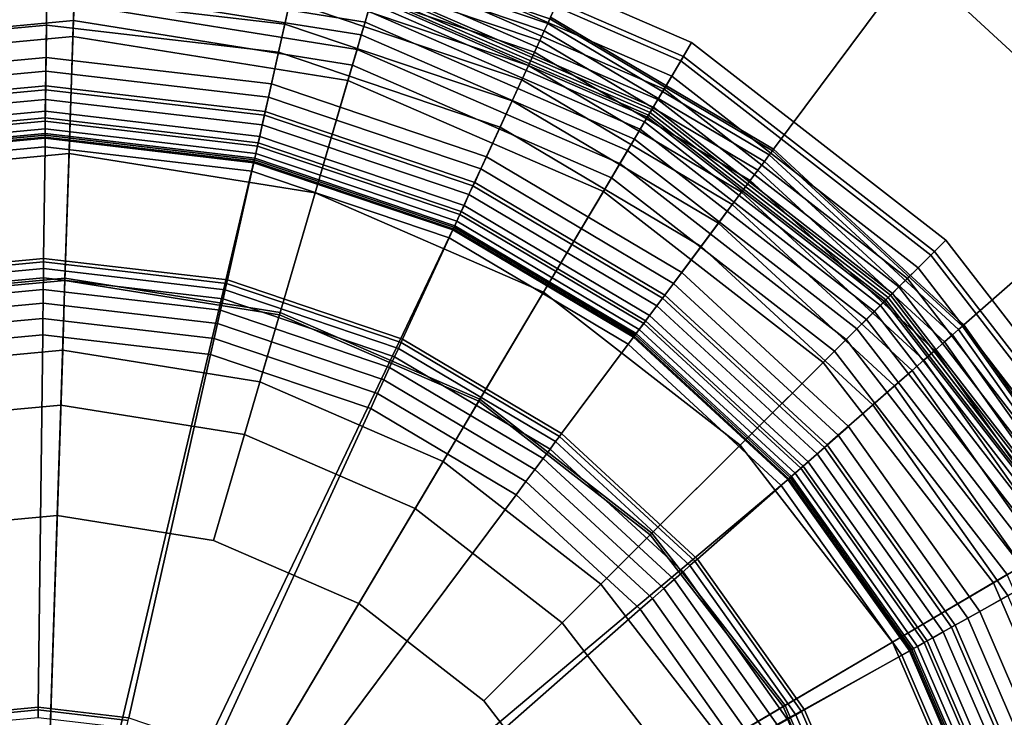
# Model space of a CAD drawing. Extents: x -43.1 to 43.1, y -41.3 to 41.3.
# Tile 217 of 256: x -17.889 to -16.953, y 28.729 to 29.392. Entities that reach past the tile are written whole.
import ezdxf

# ---------------------------------------------------------------- set-up
doc = ezdxf.new("R2010")
doc.units = 0
for name, color, linetype in [('LAMP', 7, 'CONTINUOUS'), ('LAMP_SUPPORT', 18, 'CONTINUOUS'), ('METAL_BASE', 254, 'CONTINUOUS')]:
    doc.layers.add(name, color=color, linetype=linetype)

msp = doc.modelspace()

# ---------------------------------------------------------------- linework, layer by layer
at = {"layer": 'LAMP'}
for points in [[(-17.5362, 29.473, 43.3843), (-17.2603, 29.3531, 43.3843), (-17.2501, 29.3703, 43.6401), (-17.5306, 29.4922, 43.6401)], [(-17.5306, 29.4922, 43.6401), (-17.2501, 29.3703, 43.6401), (-17.2579, 29.3572, 43.7579), (-17.5349, 29.4775, 43.7579)], [(-17.5349, 29.4775, 43.7579), (-17.2579, 29.3572, 43.7579), (-17.2878, 29.3068, 43.8806), (-17.5513, 29.4213, 43.8806)], [(-17.541, 29.4565, 43.0998), (-17.269, 29.3383, 43.0998), (-17.2603, 29.3531, 43.3843), (-17.5362, 29.473, 43.3843)], [(-18.1212, 29.44, 43.8806), (-17.8351, 29.4666, 43.8806), (-17.838, 29.3761, 43.9998), (-18.1015, 29.3515, 43.9998)], [(-17.8351, 29.4666, 43.8806), (-17.5513, 29.4213, 43.8806), (-17.5767, 29.3343, 43.9998), (-17.838, 29.3761, 43.9998)], [(-17.545, 29.4428, 42.7996), (-17.2763, 29.3261, 42.7996), (-17.269, 29.3383, 43.0998), (-17.541, 29.4565, 43.0998)], [(-17.8361, 29.434, 41.6486), (-17.5605, 29.3899, 41.6486), (-17.5575, 29.4002, 41.6586), (-17.8358, 29.4447, 41.6586)], [(-17.5482, 29.4319, 42.4966), (-17.2821, 29.3163, 42.4966), (-17.2763, 29.3261, 42.7996), (-17.545, 29.4428, 42.7996)], [(-17.8366, 29.4212, 41.6411), (-17.5641, 29.3777, 41.6411), (-17.5605, 29.3899, 41.6486), (-17.8361, 29.434, 41.6486)], [(-17.5506, 29.4236, 42.2036), (-17.2865, 29.3088, 42.2036), (-17.2821, 29.3163, 42.4966), (-17.5482, 29.4319, 42.4966)], [(-18.1082, 29.3816, 41.6365), (-17.837, 29.4068, 41.6365), (-17.8366, 29.4212, 41.6411), (-18.1113, 29.3957, 41.6411)], [(-17.837, 29.4068, 41.6365), (-17.5681, 29.3638, 41.6365), (-17.5641, 29.3777, 41.6411), (-17.8366, 29.4212, 41.6411)], [(-17.5513, 29.4213, 43.8806), (-17.2878, 29.3068, 43.8806), (-17.334, 29.2288, 43.9998), (-17.5767, 29.3343, 43.9998)], [(-17.5531, 29.4151, 41.6997), (-17.2911, 29.3012, 41.6997), (-17.2895, 29.3038, 41.9337), (-17.5523, 29.418, 41.9337)], [(-17.5523, 29.418, 41.9337), (-17.2895, 29.3038, 41.9337), (-17.2865, 29.3088, 42.2036), (-17.5506, 29.4236, 42.2036)], [(-17.5575, 29.4002, 41.6586), (-17.299, 29.2879, 41.6586), (-17.2948, 29.295, 41.6707), (-17.5552, 29.4081, 41.6707)], [(-17.5552, 29.4081, 41.6707), (-17.2948, 29.295, 41.6707), (-17.2921, 29.2995, 41.6845), (-17.5537, 29.4132, 41.6845)], [(-17.5537, 29.4132, 41.6845), (-17.2921, 29.2995, 41.6845), (-17.2911, 29.3012, 41.6997), (-17.5531, 29.4151, 41.6997)], [(-18.1048, 29.3663, 41.6352), (-17.8375, 29.3912, 41.6352), (-17.837, 29.4068, 41.6365), (-18.1082, 29.3816, 41.6365)], [(-17.8375, 29.3912, 41.6352), (-17.5725, 29.3488, 41.6352), (-17.5681, 29.3638, 41.6365), (-17.837, 29.4068, 41.6365)], [(-17.5605, 29.3899, 41.6486), (-17.3044, 29.2787, 41.6486), (-17.299, 29.2879, 41.6586), (-17.5575, 29.4002, 41.6586)], [(-18.0518, 29.1273, 41.6428), (-17.8456, 29.1465, 41.6428), (-17.8375, 29.3912, 41.6352), (-18.1048, 29.3663, 41.6352)], [(-17.8456, 29.1465, 41.6428), (-17.6411, 29.1138, 41.6428), (-17.5725, 29.3488, 41.6352), (-17.8375, 29.3912, 41.6352)], [(-17.5641, 29.3777, 41.6411), (-17.311, 29.2677, 41.6411), (-17.3044, 29.2787, 41.6486), (-17.5605, 29.3899, 41.6486)], [(-18.1015, 29.3515, 43.9998), (-17.838, 29.3761, 43.9998), (-17.8417, 29.2648, 44.107), (-18.0774, 29.2429, 44.107)], [(-17.838, 29.3761, 43.9998), (-17.5767, 29.3343, 43.9998), (-17.6079, 29.2274, 44.107), (-17.8417, 29.2648, 44.107)], [(-17.5681, 29.3638, 41.6365), (-17.3183, 29.2553, 41.6365), (-17.311, 29.2677, 41.6411), (-17.5641, 29.3777, 41.6411)], [(-17.2603, 29.3531, 43.3843), (-17.0228, 29.1683, 43.3843), (-17.0087, 29.1825, 43.6401), (-17.2501, 29.3703, 43.6401)], [(-17.2501, 29.3703, 43.6401), (-17.0087, 29.1825, 43.6401), (-17.0195, 29.1717, 43.7579), (-17.2579, 29.3572, 43.7579)], [(-17.5725, 29.3488, 41.6352), (-17.3263, 29.2418, 41.6352), (-17.3183, 29.2553, 41.6365), (-17.5681, 29.3638, 41.6365)], [(-17.2579, 29.3572, 43.7579), (-17.0195, 29.1717, 43.7579), (-17.061, 29.1303, 43.8806), (-17.2878, 29.3068, 43.8806)], [(-17.269, 29.3383, 43.0998), (-17.035, 29.1562, 43.0998), (-17.0228, 29.1683, 43.3843), (-17.2603, 29.3531, 43.3843)], [(-17.6411, 29.1138, 41.6428), (-17.4513, 29.0313, 41.6428), (-17.3263, 29.2418, 41.6352), (-17.5725, 29.3488, 41.6352)], [(-17.5767, 29.3343, 43.9998), (-17.334, 29.2288, 43.9998), (-17.3908, 29.1331, 44.107), (-17.6079, 29.2274, 44.107)], [(-17.2763, 29.3261, 42.7996), (-17.0451, 29.1462, 42.7996), (-17.035, 29.1562, 43.0998), (-17.269, 29.3383, 43.0998)], [(-17.2821, 29.3163, 42.4966), (-17.0532, 29.1381, 42.4966), (-17.0451, 29.1462, 42.7996), (-17.2763, 29.3261, 42.7996)], [(-17.2865, 29.3088, 42.2036), (-17.0593, 29.132, 42.2036), (-17.0532, 29.1381, 42.4966), (-17.2821, 29.3163, 42.4966)], [(-17.2878, 29.3068, 43.8806), (-17.061, 29.1303, 43.8806), (-17.1252, 29.0663, 43.9998), (-17.334, 29.2288, 43.9998)], [(-17.2895, 29.3038, 41.9337), (-17.0634, 29.1279, 41.9337), (-17.0593, 29.132, 42.2036), (-17.2865, 29.3088, 42.2036)], [(-17.299, 29.2879, 41.6586), (-17.0765, 29.1148, 41.6586), (-17.0707, 29.1206, 41.6707), (-17.2948, 29.295, 41.6707)], [(-17.2948, 29.295, 41.6707), (-17.0707, 29.1206, 41.6707), (-17.0669, 29.1244, 41.6845), (-17.2921, 29.2995, 41.6845)], [(-17.2921, 29.2995, 41.6845), (-17.0669, 29.1244, 41.6845), (-17.0656, 29.1258, 41.6997), (-17.2911, 29.3012, 41.6997)], [(-17.2911, 29.3012, 41.6997), (-17.0656, 29.1258, 41.6997), (-17.0634, 29.1279, 41.9337), (-17.2895, 29.3038, 41.9337)], [(-17.3044, 29.2787, 41.6486), (-17.0841, 29.1073, 41.6486), (-17.0765, 29.1148, 41.6586), (-17.299, 29.2879, 41.6586)], [(-17.311, 29.2677, 41.6411), (-17.0931, 29.0982, 41.6411), (-17.0841, 29.1073, 41.6486), (-17.3044, 29.2787, 41.6486)], [(-17.3183, 29.2553, 41.6365), (-17.1034, 29.0881, 41.6365), (-17.0931, 29.0982, 41.6411), (-17.311, 29.2677, 41.6411)], [(-18.0774, 29.2429, 44.107), (-17.8417, 29.2648, 44.107), (-17.8457, 29.1443, 44.1939), (-18.0513, 29.1252, 44.1939)], [(-17.8417, 29.2648, 44.107), (-17.6079, 29.2274, 44.107), (-17.6418, 29.1117, 44.1939), (-17.8457, 29.1443, 44.1939)], [(-17.3263, 29.2418, 41.6352), (-17.1144, 29.077, 41.6352), (-17.1034, 29.0881, 41.6365), (-17.3183, 29.2553, 41.6365)], [(-17.4513, 29.0313, 41.6428), (-17.2878, 28.9041, 41.6428), (-17.1144, 29.077, 41.6352), (-17.3263, 29.2418, 41.6352)], [(-17.6079, 29.2274, 44.107), (-17.3908, 29.1331, 44.107), (-17.4523, 29.0294, 44.1939), (-17.6418, 29.1117, 44.1939)], [(-17.334, 29.2288, 43.9998), (-17.1252, 29.0663, 43.9998), (-17.204, 28.9877, 44.107), (-17.3908, 29.1331, 44.107)], [(-17.0228, 29.1683, 43.3843), (-16.8388, 28.9303, 43.3843), (-16.8215, 28.9405, 43.6401), (-17.0087, 29.1825, 43.6401)], [(-17.0087, 29.1825, 43.6401), (-16.8215, 28.9405, 43.6401), (-16.8347, 28.9328, 43.7579), (-17.0195, 29.1717, 43.7579)], [(-17.0195, 29.1717, 43.7579), (-16.8347, 28.9328, 43.7579), (-16.8852, 28.903, 43.8806), (-17.061, 29.1303, 43.8806)], [(-17.035, 29.1562, 43.0998), (-16.8536, 28.9216, 43.0998), (-16.8388, 28.9303, 43.3843), (-17.0228, 29.1683, 43.3843)], [(-17.0451, 29.1462, 42.7996), (-16.8659, 28.9144, 42.7996), (-16.8536, 28.9216, 43.0998), (-17.035, 29.1562, 43.0998)], [(-18.0369, 29.0603, 41.1433), (-17.8478, 29.0779, 41.1433), (-17.8456, 29.1465, 41.6428), (-18.0518, 29.1273, 41.6428)], [(-17.8478, 29.0779, 41.1433), (-17.6604, 29.048, 41.1433), (-17.6411, 29.1138, 41.6428), (-17.8456, 29.1465, 41.6428)], [(-17.0532, 29.1381, 42.4966), (-16.8757, 28.9086, 42.4966), (-16.8659, 28.9144, 42.7996), (-17.0451, 29.1462, 42.7996)], [(-18.0513, 29.1252, 44.1939), (-17.8457, 29.1443, 44.1939), (-17.8496, 29.0258, 44.2522), (-18.0256, 29.0095, 44.2522)], [(-17.8457, 29.1443, 44.1939), (-17.6418, 29.1117, 44.1939), (-17.675, 28.9979, 44.2522), (-17.8496, 29.0258, 44.2522)], [(-17.0593, 29.132, 42.2036), (-16.8831, 28.9042, 42.2036), (-16.8757, 28.9086, 42.4966), (-17.0532, 29.1381, 42.4966)], [(-17.3908, 29.1331, 44.107), (-17.204, 28.9877, 44.107), (-17.2894, 28.9026, 44.1939), (-17.4523, 29.0294, 44.1939)], [(-17.061, 29.1303, 43.8806), (-16.8852, 28.903, 43.8806), (-16.9633, 28.857, 43.9998), (-17.1252, 29.0663, 43.9998)], [(-17.0656, 29.1258, 41.6997), (-16.8908, 28.8997, 41.6997), (-16.8881, 28.9013, 41.9337), (-17.0634, 29.1279, 41.9337)], [(-17.0634, 29.1279, 41.9337), (-16.8881, 28.9013, 41.9337), (-16.8831, 28.9042, 42.2036), (-17.0593, 29.132, 42.2036)], [(-17.0765, 29.1148, 41.6586), (-16.9041, 28.8919, 41.6586), (-16.897, 28.8961, 41.6707), (-17.0707, 29.1206, 41.6707)], [(-17.0707, 29.1206, 41.6707), (-16.897, 28.8961, 41.6707), (-16.8924, 28.8987, 41.6845), (-17.0669, 29.1244, 41.6845)], [(-17.0669, 29.1244, 41.6845), (-16.8924, 28.8987, 41.6845), (-16.8908, 28.8997, 41.6997), (-17.0656, 29.1258, 41.6997)], [(-17.6418, 29.1117, 44.1939), (-17.4523, 29.0294, 44.1939), (-17.5128, 28.9275, 44.2522), (-17.675, 28.9979, 44.2522)], [(-17.6604, 29.048, 41.1433), (-17.4862, 28.9723, 41.1433), (-17.4513, 29.0313, 41.6428), (-17.6411, 29.1138, 41.6428)], [(-17.0841, 29.1073, 41.6486), (-16.9133, 28.8864, 41.6486), (-16.9041, 28.8919, 41.6586), (-17.0765, 29.1148, 41.6586)], [(-17.0931, 29.0982, 41.6411), (-16.9243, 28.8799, 41.6411), (-16.9133, 28.8864, 41.6486), (-17.0841, 29.1073, 41.6486)], [(-17.1034, 29.0881, 41.6365), (-16.9367, 28.8726, 41.6365), (-16.9243, 28.8799, 41.6411), (-17.0931, 29.0982, 41.6411)], [(-17.1144, 29.077, 41.6352), (-16.9502, 28.8647, 41.6352), (-16.9367, 28.8726, 41.6365), (-17.1034, 29.0881, 41.6365)], [(-18.0369, 29.0603, 41.1433), (-18.2156, 28.9963, 41.1433), (-17.8727, 28.3209, 41.1433), (-17.8478, 29.0779, 41.1433)], [(-17.6604, 29.048, 41.1433), (-17.8478, 29.0779, 41.1433), (-17.8727, 28.3209, 41.1433), (-17.4862, 28.9723, 41.1433)], [(-17.2878, 28.9041, 41.6428), (-17.1612, 28.7403, 41.6428), (-16.9502, 28.8647, 41.6352), (-17.1144, 29.077, 41.6352)], [(-17.1252, 29.0663, 43.9998), (-16.9633, 28.857, 43.9998), (-17.0591, 28.8005, 44.107), (-17.204, 28.9877, 44.107)], [(-18.0256, 29.0095, 44.2522), (-17.8496, 29.0258, 44.2522), (-17.853, 28.9208, 44.2735), (-18.0028, 28.9069, 44.2735)], [(-17.8496, 29.0258, 44.2522), (-17.675, 28.9979, 44.2522), (-17.7044, 28.897, 44.2735), (-17.853, 28.9208, 44.2735)], [(-17.4523, 29.0294, 44.1939), (-17.2894, 28.9026, 44.1939), (-17.3733, 28.8189, 44.2522), (-17.5128, 28.9275, 44.2522)], [(-17.4862, 28.9723, 41.1433), (-17.3364, 28.8557, 41.1433), (-17.2878, 28.9041, 41.6428), (-17.4513, 29.0313, 41.6428)], [(-18.3728, 28.8898, 41.1433), (-17.8727, 28.3209, 41.1433), (-18.2156, 28.9963, 41.1433)], [(-17.675, 28.9979, 44.2522), (-17.5128, 28.9275, 44.2522), (-17.5665, 28.8371, 44.2735), (-17.7044, 28.897, 44.2735)], [(-17.204, 28.9877, 44.107), (-17.0591, 28.8005, 44.107), (-17.163, 28.7392, 44.1939), (-17.2894, 28.9026, 44.1939)], [(-17.3364, 28.8557, 41.1433), (-17.4862, 28.9723, 41.1433), (-17.8727, 28.3209, 41.1433), (-17.2202, 28.7055, 41.1433)], [(-18.0028, 28.9069, 44.2735), (-17.853, 28.9208, 44.2735), (-17.8727, 28.3209, 44.2735), (-18.1444, 28.8561, 44.2735)], [(-17.7044, 28.897, 44.2735), (-17.5665, 28.8371, 44.2735), (-17.8727, 28.3209, 44.2735), (-17.853, 28.9208, 44.2735)], [(-17.5128, 28.9275, 44.2522), (-17.3733, 28.8189, 44.2522), (-17.4477, 28.7447, 44.2735), (-17.5665, 28.8371, 44.2735)], [(-17.2894, 28.9026, 44.1939), (-17.163, 28.7392, 44.1939), (-17.2651, 28.6791, 44.2522), (-17.3733, 28.8189, 44.2522)], [(-17.3364, 28.8557, 41.1433), (-17.2202, 28.7055, 41.1433), (-17.1612, 28.7403, 41.6428), (-17.2878, 28.9041, 41.6428)], [(-16.8852, 28.903, 43.8806), (-16.7715, 28.6391, 43.8806), (-16.8585, 28.614, 43.9998), (-16.9633, 28.857, 43.9998)], [(-18.4986, 28.7476, 41.1433), (-18.585, 28.5785, 41.1433), (-17.8727, 28.3209, 41.1433), (-18.3728, 28.8898, 41.1433)], [(-17.1612, 28.7403, 41.6428), (-17.0792, 28.5502, 41.6428), (-16.844, 28.6182, 41.6352), (-16.9502, 28.8647, 41.6352)], [(-18.269, 28.7717, 44.2735), (-18.1444, 28.8561, 44.2735), (-17.8727, 28.3209, 44.2735)], [(-16.9633, 28.857, 43.9998), (-16.8585, 28.614, 43.9998), (-16.9654, 28.5831, 44.107), (-17.0591, 28.8005, 44.107)], [(-17.4477, 28.7447, 44.2735), (-17.3557, 28.6257, 44.2735), (-17.8727, 28.3209, 44.2735), (-17.5665, 28.8371, 44.2735)], [(-17.3733, 28.8189, 44.2522), (-17.2651, 28.6791, 44.2522), (-17.3557, 28.6257, 44.2735), (-17.4477, 28.7447, 44.2735)], [(-17.0591, 28.8005, 44.107), (-16.9654, 28.5831, 44.107), (-17.0813, 28.5496, 44.1939), (-17.163, 28.7392, 44.1939)], [(-18.3687, 28.659, 44.2735), (-18.269, 28.7717, 44.2735), (-17.8727, 28.3209, 44.2735), (-18.4372, 28.5251, 44.2735)], [(-17.163, 28.7392, 44.1939), (-17.0813, 28.5496, 44.1939), (-17.1952, 28.5167, 44.2522), (-17.2651, 28.6791, 44.2522)], [(-17.2202, 28.7055, 41.1433), (-17.1451, 28.5312, 41.1433), (-17.0792, 28.5502, 41.6428), (-17.1612, 28.7403, 41.6428)]]:
    msp.add_3dface(points, dxfattribs=at)
at = {"layer": 'LAMP_SUPPORT'}
for points in [[(-17.3869, 29.3885, 37.9723), (-17.6188, 29.4669, 37.9723), (-17.6205, 29.4594, 37.9601), (-17.3902, 29.3815, 37.9601)], [(-17.3902, 29.3815, 41.5061), (-17.6205, 29.4594, 41.5061), (-17.6188, 29.4669, 41.4939), (-17.3869, 29.3885, 41.4939)], [(-17.3849, 29.393, 37.9861), (-17.6177, 29.4718, 37.9861), (-17.6188, 29.4669, 37.9723), (-17.3869, 29.3885, 37.9723)], [(-17.3869, 29.3885, 41.4939), (-17.6188, 29.4669, 41.4939), (-17.6177, 29.4718, 41.48), (-17.3848, 29.393, 41.48)], [(-17.3902, 29.3815, 37.9601), (-17.6205, 29.4594, 37.9601), (-17.6227, 29.4494, 37.9499), (-17.3944, 29.3722, 37.9499)], [(-17.3944, 29.3722, 41.5162), (-17.6227, 29.4494, 41.5162), (-17.6205, 29.4594, 41.5061), (-17.3902, 29.3815, 41.5061)], [(-17.3944, 29.3722, 37.9499), (-17.6227, 29.4494, 37.9499), (-17.6254, 29.4375, 37.9421), (-17.3995, 29.3611, 37.9421)], [(-17.3995, 29.3611, 41.524), (-17.6254, 29.4375, 41.524), (-17.6227, 29.4494, 41.5162), (-17.3944, 29.3722, 41.5162)], [(-17.8638, 29.3432, 41.5307), (-18.0758, 29.3234, 41.5307), (-18.0941, 29.4149, 41.5307), (-17.8626, 29.4364, 41.5307)], [(-17.6522, 29.3184, 41.5307), (-17.8638, 29.3432, 41.5307), (-17.8626, 29.4364, 41.5307), (-17.6318, 29.4094, 41.5307)], [(-17.6318, 29.4094, 37.9354), (-17.8627, 29.4364, 37.9354), (-17.8629, 29.4145, 37.9338), (-17.6366, 29.388, 37.9338)], [(-17.3995, 29.3611, 37.9421), (-17.6254, 29.4375, 37.9421), (-17.6285, 29.4241, 37.9372), (-17.4053, 29.3486, 37.9372)], [(-17.4053, 29.3486, 41.5289), (-17.6285, 29.4241, 41.5289), (-17.6254, 29.4375, 41.524), (-17.3995, 29.3611, 41.524)], [(-17.4053, 29.3486, 37.9372), (-17.6285, 29.4241, 37.9372), (-17.6318, 29.4094, 37.9354), (-17.4116, 29.3349, 37.9354)], [(-17.4115, 29.3349, 41.5307), (-17.6318, 29.4094, 41.5307), (-17.6285, 29.4241, 41.5289), (-17.4053, 29.3486, 41.5289)], [(-17.8629, 29.4145, 37.9338), (-18.0898, 29.3934, 37.9338), (-18.0844, 29.3664, 37.929), (-17.8632, 29.387, 37.929)], [(-17.6366, 29.388, 37.9338), (-17.8629, 29.4145, 37.9338), (-17.8632, 29.387, 37.929), (-17.6426, 29.3611, 37.929)], [(-17.4505, 29.2502, 41.5307), (-17.6522, 29.3184, 41.5307), (-17.6318, 29.4094, 41.5307), (-17.4115, 29.3349, 41.5307)], [(-17.4116, 29.3349, 37.9354), (-17.6318, 29.4094, 37.9354), (-17.6366, 29.388, 37.9338), (-17.4207, 29.315, 37.9338)], [(-17.1734, 29.2675, 37.9861), (-17.3849, 29.393, 37.9861), (-17.3869, 29.3885, 37.9723), (-17.1764, 29.2636, 37.9723)], [(-17.1764, 29.2636, 41.4939), (-17.3869, 29.3885, 41.4939), (-17.3848, 29.393, 41.48), (-17.1734, 29.2675, 41.48)], [(-17.1724, 29.2689, 38.0011), (-17.3841, 29.3946, 38.0011), (-17.3849, 29.393, 37.9861), (-17.1734, 29.2675, 37.9861)], [(-17.1734, 29.2675, 41.48), (-17.3848, 29.393, 41.48), (-17.3841, 29.3946, 41.465), (-17.1724, 29.2689, 41.465)], [(-17.1724, 29.2689, 41.465), (-17.3841, 29.3946, 41.465), (-17.3841, 29.3946, 38.0011), (-17.1724, 29.2689, 38.0011)], [(-17.8632, 29.387, 37.929), (-18.0844, 29.3664, 37.929), (-18.0784, 29.3361, 37.9214), (-17.8636, 29.3561, 37.9214)], [(-17.6426, 29.3611, 37.929), (-17.8632, 29.387, 37.929), (-17.8636, 29.3561, 37.9214), (-17.6494, 29.331, 37.9214)], [(-17.4207, 29.315, 37.9338), (-17.6366, 29.388, 37.9338), (-17.6426, 29.3611, 37.929), (-17.4322, 29.2899, 37.929)], [(-17.181, 29.2574, 37.9601), (-17.3902, 29.3815, 37.9601), (-17.3944, 29.3722, 37.9499), (-17.1871, 29.2492, 37.9499)], [(-17.1871, 29.2492, 41.5162), (-17.3944, 29.3722, 41.5162), (-17.3902, 29.3815, 41.5061), (-17.181, 29.2574, 41.5061)], [(-17.1764, 29.2636, 37.9723), (-17.3869, 29.3885, 37.9723), (-17.3902, 29.3815, 37.9601), (-17.181, 29.2574, 37.9601)], [(-17.181, 29.2574, 41.5061), (-17.3902, 29.3815, 41.5061), (-17.3869, 29.3885, 41.4939), (-17.1764, 29.2636, 41.4939)], [(-17.1871, 29.2492, 37.9499), (-17.3944, 29.3722, 37.9499), (-17.3995, 29.3611, 37.9421), (-17.1944, 29.2394, 37.9421)], [(-17.1944, 29.2394, 41.524), (-17.3995, 29.3611, 41.524), (-17.3944, 29.3722, 41.5162), (-17.1871, 29.2492, 41.5162)], [(-17.4322, 29.2899, 37.929), (-17.6426, 29.3611, 37.929), (-17.6494, 29.331, 37.9214), (-17.4451, 29.2619, 37.9214)], [(-17.1944, 29.2394, 37.9421), (-17.3995, 29.3611, 37.9421), (-17.4053, 29.3486, 37.9372), (-17.2026, 29.2283, 37.9372)], [(-17.2026, 29.2283, 41.5289), (-17.4053, 29.3486, 41.5289), (-17.3995, 29.3611, 41.524), (-17.1944, 29.2394, 41.524)], [(-17.8636, 29.3561, 37.9214), (-18.0784, 29.3361, 37.9214), (-18.0724, 29.3061, 37.9114), (-17.864, 29.3255, 37.9114)], [(-17.6494, 29.331, 37.9214), (-17.8636, 29.3561, 37.9214), (-17.864, 29.3255, 37.9114), (-17.6561, 29.3012, 37.9114)], [(-17.8639, 29.3292, 41.5291), (-18.0731, 29.3098, 41.5291), (-18.0758, 29.3234, 41.5307), (-17.8638, 29.3432, 41.5307)], [(-17.6553, 29.3048, 41.5291), (-17.8639, 29.3292, 41.5291), (-17.8638, 29.3432, 41.5307), (-17.6522, 29.3184, 41.5307)], [(-17.2026, 29.2283, 37.9372), (-17.4053, 29.3486, 37.9372), (-17.4116, 29.3349, 37.9354), (-17.2116, 29.2163, 37.9354)], [(-17.2116, 29.2163, 41.5307), (-17.4115, 29.3349, 41.5307), (-17.4053, 29.3486, 41.5289), (-17.2026, 29.2283, 41.5289)], [(-17.2673, 29.1415, 41.5307), (-17.4505, 29.2502, 41.5307), (-17.4115, 29.3349, 41.5307), (-17.2116, 29.2163, 41.5307)], [(-17.2116, 29.2163, 37.9354), (-17.4116, 29.3349, 37.9354), (-17.4207, 29.315, 37.9338), (-17.2247, 29.1987, 37.9338)], [(-17.8641, 29.3164, 41.5245), (-18.0706, 29.2972, 41.5245), (-18.0731, 29.3098, 41.5291), (-17.8639, 29.3292, 41.5291)], [(-17.864, 29.3255, 37.9114), (-18.0724, 29.3061, 37.9114), (-18.0671, 29.2799, 37.8993), (-17.8643, 29.2988, 37.8993)], [(-17.6561, 29.3012, 37.9114), (-17.864, 29.3255, 37.9114), (-17.8643, 29.2988, 37.8993), (-17.662, 29.2751, 37.8993)], [(-17.6581, 29.2923, 41.5245), (-17.8641, 29.3164, 41.5245), (-17.8639, 29.3292, 41.5291), (-17.6553, 29.3048, 41.5291)], [(-17.4451, 29.2619, 37.9214), (-17.6494, 29.331, 37.9214), (-17.6561, 29.3012, 37.9114), (-17.4579, 29.2341, 37.9114)], [(-17.8642, 29.3051, 41.5173), (-18.0683, 29.2861, 41.5173), (-18.0706, 29.2972, 41.5245), (-17.8641, 29.3164, 41.5245)], [(-17.6606, 29.2812, 41.5173), (-17.8642, 29.3051, 41.5173), (-17.8641, 29.3164, 41.5245), (-17.6581, 29.2923, 41.5245)], [(-17.4563, 29.2375, 41.5291), (-17.6553, 29.3048, 41.5291), (-17.6522, 29.3184, 41.5307), (-17.4505, 29.2502, 41.5307)], [(-17.2247, 29.1987, 37.9338), (-17.4207, 29.315, 37.9338), (-17.4322, 29.2899, 37.929), (-17.2412, 29.1766, 37.929)], [(-17.8643, 29.2957, 41.5079), (-18.0665, 29.2769, 41.5079), (-18.0683, 29.2861, 41.5173), (-17.8642, 29.3051, 41.5173)], [(-17.6627, 29.272, 41.5079), (-17.8643, 29.2957, 41.5079), (-17.8642, 29.3051, 41.5173), (-17.6606, 29.2812, 41.5173)], [(-17.4617, 29.2259, 41.5245), (-17.6581, 29.2923, 41.5245), (-17.6553, 29.3048, 41.5291), (-17.4563, 29.2375, 41.5291)], [(-17.8643, 29.2988, 37.8993), (-18.0671, 29.2799, 37.8993), (-18.0633, 29.261, 37.8854), (-17.8645, 29.2795, 37.8854)], [(-17.8644, 29.2885, 41.4966), (-18.0651, 29.2698, 41.4966), (-18.0665, 29.2769, 41.5079), (-17.8643, 29.2957, 41.5079)], [(-17.662, 29.2751, 37.8993), (-17.8643, 29.2988, 37.8993), (-17.8645, 29.2795, 37.8854), (-17.6662, 29.2562, 37.8854)], [(-17.6643, 29.265, 41.4966), (-17.8644, 29.2885, 41.4966), (-17.8643, 29.2957, 41.5079), (-17.6627, 29.272, 41.5079)], [(-17.4579, 29.2341, 37.9114), (-17.6561, 29.3012, 37.9114), (-17.662, 29.2751, 37.8993), (-17.469, 29.2098, 37.8993)], [(-17.8645, 29.2839, 41.4838), (-18.0642, 29.2653, 41.4838), (-18.0651, 29.2698, 41.4966), (-17.8644, 29.2885, 41.4966)], [(-17.6653, 29.2605, 41.4838), (-17.8645, 29.2839, 41.4838), (-17.8644, 29.2885, 41.4966), (-17.6643, 29.265, 41.4966)], [(-17.4664, 29.2156, 41.5173), (-17.6606, 29.2812, 41.5173), (-17.6581, 29.2923, 41.5245), (-17.4617, 29.2259, 41.5245)], [(-17.2412, 29.1766, 37.929), (-17.4322, 29.2899, 37.929), (-17.4451, 29.2619, 37.9214), (-17.2596, 29.1519, 37.9214)], [(-17.8645, 29.2822, 41.4698), (-18.0639, 29.2637, 41.4698), (-18.0642, 29.2653, 41.4838), (-17.8645, 29.2839, 41.4838)], [(-17.8645, 29.2806, 40.5662), (-18.0635, 29.262, 40.5662), (-18.0639, 29.2637, 41.4698), (-17.8645, 29.2822, 41.4698)], [(-17.8806, 28.3479, 40.5662), (-18.0635, 29.262, 40.5662), (-17.8645, 29.2806, 40.5662), (-17.666, 29.2573, 40.5662)], [(-17.8645, 29.2795, 37.8854), (-18.0633, 29.261, 37.8854), (-18.0617, 29.2528, 37.8701), (-17.8646, 29.2711, 37.8701)], [(-17.6662, 29.2562, 37.8854), (-17.8645, 29.2795, 37.8854), (-17.8646, 29.2711, 37.8701), (-17.6681, 29.2481, 37.8701)], [(-17.6656, 29.2589, 41.4698), (-17.8645, 29.2822, 41.4698), (-17.8645, 29.2839, 41.4838), (-17.6653, 29.2605, 41.4838)], [(-17.666, 29.2573, 40.5662), (-17.8645, 29.2806, 40.5662), (-17.8645, 29.2822, 41.4698), (-17.6656, 29.2589, 41.4698)], [(-17.4703, 29.207, 41.5079), (-17.6627, 29.272, 41.5079), (-17.6606, 29.2812, 41.5173), (-17.4664, 29.2156, 41.5173)], [(-17.8646, 29.2711, 37.8701), (-18.0617, 29.2528, 37.8701), (-18.0409, 29.1488, 36.848), (-17.8659, 29.1651, 36.848)], [(-17.6681, 29.2481, 37.8701), (-17.8646, 29.2711, 37.8701), (-17.8659, 29.1651, 36.848), (-17.6913, 29.1447, 36.848)], [(-17.469, 29.2098, 37.8993), (-17.662, 29.2751, 37.8993), (-17.6662, 29.2562, 37.8854), (-17.4771, 29.1923, 37.8854)], [(-17.4733, 29.2005, 41.4966), (-17.6643, 29.265, 41.4966), (-17.6627, 29.272, 41.5079), (-17.4703, 29.207, 41.5079)], [(-16.9927, 29.1009, 37.9861), (-17.1734, 29.2675, 37.9861), (-17.1764, 29.2636, 37.9723), (-16.9964, 29.0976, 37.9723)], [(-16.9964, 29.0976, 41.4939), (-17.1764, 29.2636, 41.4939), (-17.1734, 29.2675, 41.48), (-16.9927, 29.1009, 41.48)], [(-16.9914, 29.102, 38.0011), (-17.1724, 29.2689, 38.0011), (-17.1734, 29.2675, 37.9861), (-16.9927, 29.1009, 37.9861)], [(-16.9927, 29.1009, 41.48), (-17.1734, 29.2675, 41.48), (-17.1724, 29.2689, 41.465), (-16.9914, 29.102, 41.465)], [(-16.9914, 29.102, 41.465), (-17.1724, 29.2689, 41.465), (-17.1724, 29.2689, 38.0011), (-16.9914, 29.102, 38.0011)], [(-17.8806, 28.3479, 40.5662), (-17.8985, 28.3322, 40.5662), (-18.2544, 29.2026, 40.5662), (-18.0635, 29.262, 40.5662)], [(-17.4766, 29.1933, 40.5662), (-17.666, 29.2573, 40.5662), (-17.6656, 29.2589, 41.4698), (-17.476, 29.1948, 41.4698)], [(-17.476, 29.1948, 41.4698), (-17.6656, 29.2589, 41.4698), (-17.6653, 29.2605, 41.4838), (-17.4753, 29.1963, 41.4838)], [(-17.4753, 29.1963, 41.4838), (-17.6653, 29.2605, 41.4838), (-17.6643, 29.265, 41.4966), (-17.4733, 29.2005, 41.4966)], [(-17.2596, 29.1519, 37.9214), (-17.4451, 29.2619, 37.9214), (-17.4579, 29.2341, 37.9114), (-17.2779, 29.1273, 37.9114)], [(-16.9964, 29.0976, 37.9723), (-17.1764, 29.2636, 37.9723), (-17.181, 29.2574, 37.9601), (-17.0023, 29.0925, 37.9601)], [(-17.0023, 29.0925, 41.5061), (-17.181, 29.2574, 41.5061), (-17.1764, 29.2636, 41.4939), (-16.9964, 29.0976, 41.4939)], [(-17.8806, 28.3479, 40.5662), (-17.666, 29.2573, 40.5662), (-17.4766, 29.1933, 40.5662)], [(-17.4771, 29.1923, 37.8854), (-17.6662, 29.2562, 37.8854), (-17.6681, 29.2481, 37.8701), (-17.4806, 29.1847, 37.8701)], [(-17.2757, 29.1303, 41.5291), (-17.4563, 29.2375, 41.5291), (-17.4505, 29.2502, 41.5307), (-17.2673, 29.1415, 41.5307)], [(-17.0099, 29.0858, 37.9499), (-17.1871, 29.2492, 37.9499), (-17.1944, 29.2394, 37.9421), (-17.0191, 29.0777, 37.9421)], [(-17.0191, 29.0777, 41.524), (-17.1944, 29.2394, 41.524), (-17.1871, 29.2492, 41.5162), (-17.0099, 29.0858, 41.5162)], [(-17.0023, 29.0925, 37.9601), (-17.181, 29.2574, 37.9601), (-17.1871, 29.2492, 37.9499), (-17.0099, 29.0858, 37.9499)], [(-17.0099, 29.0858, 41.5162), (-17.1871, 29.2492, 41.5162), (-17.181, 29.2574, 41.5061), (-17.0023, 29.0925, 41.5061)], [(-17.4806, 29.1847, 37.8701), (-17.6681, 29.2481, 37.8701), (-17.6913, 29.1447, 36.848), (-17.5249, 29.0884, 36.848)], [(-17.0191, 29.0777, 37.9421), (-17.1944, 29.2394, 37.9421), (-17.2026, 29.2283, 37.9372), (-17.0294, 29.0686, 37.9372)], [(-17.0294, 29.0686, 41.5289), (-17.2026, 29.2283, 41.5289), (-17.1944, 29.2394, 41.524), (-17.0191, 29.0777, 41.524)], [(-17.2779, 29.1273, 37.9114), (-17.4579, 29.2341, 37.9114), (-17.469, 29.2098, 37.8993), (-17.2939, 29.1059, 37.8993)], [(-17.2833, 29.12, 41.5245), (-17.4617, 29.2259, 41.5245), (-17.4563, 29.2375, 41.5291), (-17.2757, 29.1303, 41.5291)], [(-17.2901, 29.111, 41.5173), (-17.4664, 29.2156, 41.5173), (-17.4617, 29.2259, 41.5245), (-17.2833, 29.12, 41.5245)], [(-17.0294, 29.0686, 37.9372), (-17.2026, 29.2283, 37.9372), (-17.2116, 29.2163, 37.9354), (-17.0407, 29.0587, 37.9354)], [(-17.0407, 29.0587, 41.5307), (-17.2116, 29.2163, 41.5307), (-17.2026, 29.2283, 41.5289), (-17.0294, 29.0686, 41.5289)], [(-17.2957, 29.1034, 41.5079), (-17.4703, 29.207, 41.5079), (-17.4664, 29.2156, 41.5173), (-17.2901, 29.111, 41.5173)], [(-17.1108, 28.9971, 41.5307), (-17.2673, 29.1415, 41.5307), (-17.2116, 29.2163, 41.5307), (-17.0407, 29.0587, 41.5307)], [(-17.0407, 29.0587, 37.9354), (-17.2116, 29.2163, 37.9354), (-17.2247, 29.1987, 37.9338), (-17.0572, 29.0442, 37.9338)], [(-17.2939, 29.1059, 37.8993), (-17.469, 29.2098, 37.8993), (-17.4771, 29.1923, 37.8854), (-17.3054, 29.0904, 37.8854)], [(-17.3, 29.0976, 41.4966), (-17.4733, 29.2005, 41.4966), (-17.4703, 29.207, 41.5079), (-17.2957, 29.1034, 41.5079)], [(-17.8806, 28.3479, 40.5662), (-17.4766, 29.1933, 40.5662), (-17.3047, 29.0913, 40.5662), (-17.1578, 28.9558, 40.5662)], [(-17.3054, 29.0904, 37.8854), (-17.4771, 29.1923, 37.8854), (-17.4806, 29.1847, 37.8701), (-17.3104, 29.0837, 37.8701)], [(-17.3047, 29.0913, 40.5662), (-17.4766, 29.1933, 40.5662), (-17.476, 29.1948, 41.4698), (-17.3038, 29.0926, 41.4698)], [(-17.3038, 29.0926, 41.4698), (-17.476, 29.1948, 41.4698), (-17.4753, 29.1963, 41.4838), (-17.3028, 29.0939, 41.4838)], [(-17.3028, 29.0939, 41.4838), (-17.4753, 29.1963, 41.4838), (-17.4733, 29.2005, 41.4966), (-17.3, 29.0976, 41.4966)], [(-17.0572, 29.0442, 37.9338), (-17.2247, 29.1987, 37.9338), (-17.2412, 29.1766, 37.929), (-17.0779, 29.026, 37.929)], [(-17.3104, 29.0837, 37.8701), (-17.4806, 29.1847, 37.8701), (-17.5249, 29.0884, 36.848), (-17.3737, 28.9987, 36.848)], [(-17.0779, 29.026, 37.929), (-17.2412, 29.1766, 37.929), (-17.2596, 29.1519, 37.9214), (-17.1011, 29.0056, 37.9214)], [(-17.8659, 29.1651, 36.848), (-18.0409, 29.1488, 36.848), (-18.0402, 29.1456, 36.8327), (-17.8659, 29.1619, 36.8327)], [(-17.6913, 29.1447, 36.848), (-17.8659, 29.1651, 36.848), (-17.8659, 29.1619, 36.8327), (-17.692, 29.1415, 36.8327)], [(-17.8659, 29.1619, 36.8327), (-18.0402, 29.1456, 36.8327), (-18.039, 29.1395, 36.8188), (-17.866, 29.1556, 36.8188)], [(-17.866, 29.1556, 36.8188), (-18.039, 29.1395, 36.8188), (-18.0373, 29.1308, 36.8067), (-17.8661, 29.1467, 36.8067)], [(-17.6934, 29.1354, 36.8188), (-17.866, 29.1556, 36.8188), (-17.8661, 29.1467, 36.8067), (-17.6954, 29.1267, 36.8067)], [(-17.692, 29.1415, 36.8327), (-17.8659, 29.1619, 36.8327), (-17.866, 29.1556, 36.8188), (-17.6934, 29.1354, 36.8188)], [(-17.8661, 29.1467, 36.8067), (-18.0373, 29.1308, 36.8067), (-18.0351, 29.1199, 36.7967), (-17.8662, 29.1356, 36.7967)], [(-17.6954, 29.1267, 36.8067), (-17.8661, 29.1467, 36.8067), (-17.8662, 29.1356, 36.7967), (-17.6978, 29.1159, 36.7967)], [(-17.1011, 29.0056, 37.9214), (-17.2596, 29.1519, 37.9214), (-17.2779, 29.1273, 37.9114), (-17.124, 28.9855, 37.9114)], [(-17.5262, 29.0854, 36.8327), (-17.692, 29.1415, 36.8327), (-17.6934, 29.1354, 36.8188), (-17.5288, 29.0797, 36.8188)], [(-17.5249, 29.0884, 36.848), (-17.6913, 29.1447, 36.848), (-17.692, 29.1415, 36.8327), (-17.5262, 29.0854, 36.8327)], [(-17.1213, 28.9879, 41.5291), (-17.2757, 29.1303, 41.5291), (-17.2673, 29.1415, 41.5307), (-17.1108, 28.9971, 41.5307)], [(-17.8662, 29.1356, 36.7967), (-18.0351, 29.1199, 36.7967), (-18.0326, 29.1072, 36.7891), (-17.8664, 29.1227, 36.7891)], [(-17.6978, 29.1159, 36.7967), (-17.8662, 29.1356, 36.7967), (-17.8664, 29.1227, 36.7891), (-17.7007, 29.1033, 36.7891)], [(-17.5325, 29.0717, 36.8067), (-17.6954, 29.1267, 36.8067), (-17.6978, 29.1159, 36.7967), (-17.5372, 29.0616, 36.7967)], [(-17.5288, 29.0797, 36.8188), (-17.6934, 29.1354, 36.8188), (-17.6954, 29.1267, 36.8067), (-17.5325, 29.0717, 36.8067)], [(-17.124, 28.9855, 37.9114), (-17.2779, 29.1273, 37.9114), (-17.2939, 29.1059, 37.8993), (-17.1441, 28.9678, 37.8993)], [(-17.1309, 28.9794, 41.5245), (-17.2833, 29.12, 41.5245), (-17.2757, 29.1303, 41.5291), (-17.1213, 28.9879, 41.5291)], [(-17.8664, 29.1227, 36.7891), (-18.0326, 29.1072, 36.7891), (-18.0297, 29.0931, 36.7843), (-17.8666, 29.1082, 36.7843)], [(-17.7007, 29.1033, 36.7891), (-17.8664, 29.1227, 36.7891), (-17.8666, 29.1082, 36.7843), (-17.7038, 29.0892, 36.7843)], [(-17.1394, 28.972, 41.5173), (-17.2901, 29.111, 41.5173), (-17.2833, 29.12, 41.5245), (-17.1309, 28.9794, 41.5245)], [(-17.8666, 29.1082, 36.7843), (-18.0297, 29.0931, 36.7843), (-18.0267, 29.0778, 36.7827), (-17.8668, 29.0927, 36.7827)], [(-17.7038, 29.0892, 36.7843), (-17.8666, 29.1082, 36.7843), (-17.8668, 29.0927, 36.7827), (-17.7072, 29.074, 36.7827)], [(-17.5372, 29.0616, 36.7967), (-17.6978, 29.1159, 36.7967), (-17.7007, 29.1033, 36.7891), (-17.5426, 29.0498, 36.7891)], [(-17.1465, 28.9657, 41.5079), (-17.2957, 29.1034, 41.5079), (-17.2901, 29.111, 41.5173), (-17.1394, 28.972, 41.5173)], [(-17.5426, 29.0498, 36.7891), (-17.7007, 29.1033, 36.7891), (-17.7038, 29.0892, 36.7843), (-17.5486, 29.0367, 36.7843)], [(-17.1441, 28.9678, 37.8993), (-17.2939, 29.1059, 37.8993), (-17.3054, 29.0904, 37.8854), (-17.1586, 28.955, 37.8854)], [(-17.1519, 28.961, 41.4966), (-17.3, 29.0976, 41.4966), (-17.2957, 29.1034, 41.5079), (-17.1465, 28.9657, 41.5079)], [(-16.8506, 28.9003, 37.9861), (-16.9927, 29.1009, 37.9861), (-16.9964, 29.0976, 37.9723), (-16.8549, 28.8979, 37.9723)], [(-16.8549, 28.8979, 41.4939), (-16.9964, 29.0976, 41.4939), (-16.9927, 29.1009, 41.48), (-16.8506, 28.9003, 41.48)], [(-16.8491, 28.9011, 38.0011), (-16.9914, 29.102, 38.0011), (-16.9927, 29.1009, 37.9861), (-16.8506, 28.9003, 37.9861)], [(-16.8506, 28.9003, 41.48), (-16.9927, 29.1009, 41.48), (-16.9914, 29.102, 41.465), (-16.8491, 28.9011, 41.465)], [(-16.8491, 28.9011, 41.465), (-16.9914, 29.102, 41.465), (-16.9914, 29.102, 38.0011), (-16.8491, 28.9011, 38.0011)], [(-17.8668, 29.0927, 36.7827), (-18.0267, 29.0778, 36.7827), (-17.9572, 28.7306, 36.7827), (-17.871, 28.7386, 36.7827)], [(-17.7072, 29.074, 36.7827), (-17.8668, 29.0927, 36.7827), (-17.871, 28.7386, 36.7827), (-17.785, 28.7285, 36.7827)], [(-17.5486, 29.0367, 36.7843), (-17.7038, 29.0892, 36.7843), (-17.7072, 29.074, 36.7827), (-17.5551, 29.0225, 36.7827)], [(-17.1586, 28.955, 37.8854), (-17.3054, 29.0904, 37.8854), (-17.3104, 29.0837, 37.8701), (-17.1649, 28.9495, 37.8701)], [(-17.1578, 28.9558, 40.5662), (-17.3047, 29.0913, 40.5662), (-17.3038, 29.0926, 41.4698), (-17.1566, 28.9569, 41.4698)], [(-17.1566, 28.9569, 41.4698), (-17.3038, 29.0926, 41.4698), (-17.3028, 29.0939, 41.4838), (-17.1553, 28.9579, 41.4838)], [(-17.1553, 28.9579, 41.4838), (-17.3028, 29.0939, 41.4838), (-17.3, 29.0976, 41.4966), (-17.1519, 28.961, 41.4966)], [(-16.8617, 28.8941, 37.9601), (-17.0023, 29.0925, 37.9601), (-17.0099, 29.0858, 37.9499), (-16.8705, 28.8891, 37.9499)], [(-16.8705, 28.8891, 41.5162), (-17.0099, 29.0858, 41.5162), (-17.0023, 29.0925, 41.5061), (-16.8617, 28.8941, 41.5061)], [(-16.8549, 28.8979, 37.9723), (-16.9964, 29.0976, 37.9723), (-17.0023, 29.0925, 37.9601), (-16.8617, 28.8941, 37.9601)], [(-16.8617, 28.8941, 41.5061), (-17.0023, 29.0925, 41.5061), (-16.9964, 29.0976, 41.4939), (-16.8549, 28.8979, 41.4939)], [(-17.3757, 28.9961, 36.8327), (-17.5262, 29.0854, 36.8327), (-17.5288, 29.0797, 36.8188), (-17.3794, 28.9911, 36.8188)], [(-17.3737, 28.9987, 36.848), (-17.5249, 29.0884, 36.848), (-17.5262, 29.0854, 36.8327), (-17.3757, 28.9961, 36.8327)], [(-17.1649, 28.9495, 37.8701), (-17.3104, 29.0837, 37.8701), (-17.3737, 28.9987, 36.848), (-17.2445, 28.8795, 36.848)], [(-16.8705, 28.8891, 37.9499), (-17.0099, 29.0858, 37.9499), (-17.0191, 29.0777, 37.9421), (-16.8812, 28.8831, 37.9421)], [(-16.8812, 28.8831, 41.524), (-17.0191, 29.0777, 41.524), (-17.0099, 29.0858, 41.5162), (-16.8705, 28.8891, 41.5162)], [(-17.5551, 29.0225, 36.7827), (-17.7072, 29.074, 36.7827), (-17.785, 28.7285, 36.7827), (-17.703, 28.7008, 36.7827)], [(-17.3847, 28.984, 36.8067), (-17.5325, 29.0717, 36.8067), (-17.5372, 29.0616, 36.7967), (-17.3913, 28.975, 36.7967)], [(-17.3794, 28.9911, 36.8188), (-17.5288, 29.0797, 36.8188), (-17.5325, 29.0717, 36.8067), (-17.3847, 28.984, 36.8067)], [(-16.8812, 28.8831, 37.9421), (-17.0191, 29.0777, 37.9421), (-17.0294, 29.0686, 37.9372), (-16.8932, 28.8764, 37.9372)], [(-16.8932, 28.8764, 41.5289), (-17.0294, 29.0686, 41.5289), (-17.0191, 29.0777, 41.524), (-16.8812, 28.8831, 41.524)], [(-17.3913, 28.975, 36.7967), (-17.5372, 29.0616, 36.7967), (-17.5426, 29.0498, 36.7891), (-17.3991, 28.9647, 36.7891)], [(-16.8932, 28.8764, 37.9372), (-17.0294, 29.0686, 37.9372), (-17.0407, 29.0587, 37.9354), (-16.9064, 28.869, 37.9354)], [(-16.9064, 28.869, 41.5307), (-17.0407, 29.0587, 41.5307), (-17.0294, 29.0686, 41.5289), (-16.8932, 28.8764, 41.5289)], [(-16.9877, 28.8233, 41.5307), (-17.1108, 28.9971, 41.5307), (-17.0407, 29.0587, 41.5307), (-16.9064, 28.869, 41.5307)], [(-16.9064, 28.869, 37.9354), (-17.0407, 29.0587, 37.9354), (-17.0572, 29.0442, 37.9338), (-16.9255, 28.8582, 37.9338)], [(-17.3991, 28.9647, 36.7891), (-17.5426, 29.0498, 36.7891), (-17.5486, 29.0367, 36.7843), (-17.4077, 28.9531, 36.7843)], [(-16.9255, 28.8582, 37.9338), (-17.0572, 29.0442, 37.9338), (-17.0779, 29.026, 37.929), (-16.9495, 28.8448, 37.929)], [(-17.4077, 28.9531, 36.7843), (-17.5486, 29.0367, 36.7843), (-17.5551, 29.0225, 36.7827), (-17.417, 28.9406, 36.7827)], [(-16.9495, 28.8448, 37.929), (-17.0779, 29.026, 37.929), (-17.1011, 29.0056, 37.9214), (-16.9764, 28.8297, 37.9214)], [(-17.417, 28.9406, 36.7827), (-17.5551, 29.0225, 36.7827), (-17.703, 28.7008, 36.7827), (-17.6286, 28.6566, 36.7827)], [(-16.9764, 28.8297, 37.9214), (-17.1011, 29.0056, 37.9214), (-17.124, 28.9855, 37.9114), (-17.0031, 28.8147, 37.9114)], [(-17.247, 28.8774, 36.8327), (-17.3757, 28.9961, 36.8327), (-17.3794, 28.9911, 36.8188), (-17.2517, 28.8733, 36.8188)], [(-17.2445, 28.8795, 36.848), (-17.3737, 28.9987, 36.848), (-17.3757, 28.9961, 36.8327), (-17.247, 28.8774, 36.8327)], [(-16.9998, 28.8165, 41.5291), (-17.1213, 28.9879, 41.5291), (-17.1108, 28.9971, 41.5307), (-16.9877, 28.8233, 41.5307)], [(-17.2517, 28.8733, 36.8188), (-17.3794, 28.9911, 36.8188), (-17.3847, 28.984, 36.8067), (-17.2583, 28.8674, 36.8067)], [(-17.011, 28.8102, 41.5245), (-17.1309, 28.9794, 41.5245), (-17.1213, 28.9879, 41.5291), (-16.9998, 28.8165, 41.5291)], [(-17.2583, 28.8674, 36.8067), (-17.3847, 28.984, 36.8067), (-17.3913, 28.975, 36.7967), (-17.2667, 28.8601, 36.7967)], [(-17.0031, 28.8147, 37.9114), (-17.124, 28.9855, 37.9114), (-17.1441, 28.9678, 37.8993), (-17.0264, 28.8016, 37.8993)], [(-17.0209, 28.8047, 41.5173), (-17.1394, 28.972, 41.5173), (-17.1309, 28.9794, 41.5245), (-17.011, 28.8102, 41.5245)], [(-17.2667, 28.8601, 36.7967), (-17.3913, 28.975, 36.7967), (-17.3991, 28.9647, 36.7891), (-17.2764, 28.8515, 36.7891)], [(-17.0264, 28.8016, 37.8993), (-17.1441, 28.9678, 37.8993), (-17.1586, 28.955, 37.8854), (-17.0432, 28.7921, 37.8854)], [(-17.0291, 28.8001, 41.5079), (-17.1465, 28.9657, 41.5079), (-17.1394, 28.972, 41.5173), (-17.0209, 28.8047, 41.5173)], [(-17.2764, 28.8515, 36.7891), (-17.3991, 28.9647, 36.7891), (-17.4077, 28.9531, 36.7843), (-17.2873, 28.842, 36.7843)], [(-17.0394, 28.7943, 41.4838), (-17.1553, 28.9579, 41.4838), (-17.1519, 28.961, 41.4966), (-17.0354, 28.7965, 41.4966)], [(-17.0354, 28.7965, 41.4966), (-17.1519, 28.961, 41.4966), (-17.1465, 28.9657, 41.5079), (-17.0291, 28.8001, 41.5079)], [(-17.858, 28.3403, 40.5662), (-17.8806, 28.3479, 40.5662), (-17.1578, 28.9558, 40.5662), (-17.0423, 28.7927, 40.5662)], [(-17.2873, 28.842, 36.7843), (-17.4077, 28.9531, 36.7843), (-17.417, 28.9406, 36.7827), (-17.2989, 28.8317, 36.7827)], [(-17.0505, 28.788, 37.8701), (-17.1649, 28.9495, 37.8701), (-17.2445, 28.8795, 36.848), (-17.1429, 28.7361, 36.848)], [(-17.0432, 28.7921, 37.8854), (-17.1586, 28.955, 37.8854), (-17.1649, 28.9495, 37.8701), (-17.0505, 28.788, 37.8701)], [(-17.0423, 28.7927, 40.5662), (-17.1578, 28.9558, 40.5662), (-17.1566, 28.9569, 41.4698), (-17.0408, 28.7935, 41.4698)], [(-17.0408, 28.7935, 41.4698), (-17.1566, 28.9569, 41.4698), (-17.1553, 28.9579, 41.4838), (-17.0394, 28.7943, 41.4838)], [(-17.2989, 28.8317, 36.7827), (-17.417, 28.9406, 36.7827), (-17.6286, 28.6566, 36.7827), (-17.5649, 28.5979, 36.7827)], [(-17.1458, 28.7345, 36.8327), (-17.247, 28.8774, 36.8327), (-17.2517, 28.8733, 36.8188), (-17.1512, 28.7315, 36.8188)], [(-17.1429, 28.7361, 36.848), (-17.2445, 28.8795, 36.848), (-17.247, 28.8774, 36.8327), (-17.1458, 28.7345, 36.8327)], [(-17.159, 28.7271, 36.8067), (-17.2583, 28.8674, 36.8067), (-17.2667, 28.8601, 36.7967), (-17.1686, 28.7217, 36.7967)], [(-17.1512, 28.7315, 36.8188), (-17.2517, 28.8733, 36.8188), (-17.2583, 28.8674, 36.8067), (-17.159, 28.7271, 36.8067)], [(-16.9034, 28.6278, 41.5307), (-16.9877, 28.8233, 41.5307), (-16.9064, 28.869, 41.5307), (-16.8143, 28.6555, 41.5307)], [(-17.1686, 28.7217, 36.7967), (-17.2667, 28.8601, 36.7967), (-17.2764, 28.8515, 36.7891), (-17.1799, 28.7154, 36.7891)], [(-17.1799, 28.7154, 36.7891), (-17.2764, 28.8515, 36.7891), (-17.2873, 28.842, 36.7843), (-17.1925, 28.7083, 36.7843)], [(-17.1925, 28.7083, 36.7843), (-17.2873, 28.842, 36.7843), (-17.2989, 28.8317, 36.7827), (-17.2061, 28.7007, 36.7827)], [(-16.8616, 28.6408, 37.929), (-16.9495, 28.8448, 37.929), (-16.9764, 28.8297, 37.9214), (-16.891, 28.6316, 37.9214)], [(-17.2061, 28.7007, 36.7827), (-17.2989, 28.8317, 36.7827), (-17.5649, 28.5979, 36.7827), (-17.5149, 28.5273, 36.7827)], [(-16.891, 28.6316, 37.9214), (-16.9764, 28.8297, 37.9214), (-17.0031, 28.8147, 37.9114), (-16.9202, 28.6225, 37.9114)], [(-16.9167, 28.6236, 41.5291), (-16.9998, 28.8165, 41.5291), (-16.9877, 28.8233, 41.5307), (-16.9034, 28.6278, 41.5307)], [(-16.9202, 28.6225, 37.9114), (-17.0031, 28.8147, 37.9114), (-17.0264, 28.8016, 37.8993), (-16.9457, 28.6145, 37.8993)], [(-16.9397, 28.6164, 41.5173), (-17.0209, 28.8047, 41.5173), (-17.011, 28.8102, 41.5245), (-16.9289, 28.6198, 41.5245)], [(-16.9289, 28.6198, 41.5245), (-17.011, 28.8102, 41.5245), (-16.9998, 28.8165, 41.5291), (-16.9167, 28.6236, 41.5291)], [(-16.9457, 28.6145, 37.8993), (-17.0264, 28.8016, 37.8993), (-17.0432, 28.7921, 37.8854), (-16.9642, 28.6088, 37.8854)], [(-16.9556, 28.6115, 41.4966), (-17.0354, 28.7965, 41.4966), (-17.0291, 28.8001, 41.5079), (-16.9487, 28.6136, 41.5079)], [(-16.9487, 28.6136, 41.5079), (-17.0291, 28.8001, 41.5079), (-17.0209, 28.8047, 41.5173), (-16.9397, 28.6164, 41.5173)], [(-17.858, 28.3403, 40.5662), (-17.0423, 28.7927, 40.5662), (-16.9632, 28.6091, 40.5662)], [(-16.9642, 28.6088, 37.8854), (-17.0432, 28.7921, 37.8854), (-17.0505, 28.788, 37.8701), (-16.9722, 28.6063, 37.8701)], [(-16.9632, 28.6091, 40.5662), (-17.0423, 28.7927, 40.5662), (-17.0408, 28.7935, 41.4698), (-16.9616, 28.6096, 41.4698)], [(-16.9616, 28.6096, 41.4698), (-17.0408, 28.7935, 41.4698), (-17.0394, 28.7943, 41.4838), (-16.96, 28.6101, 41.4838)], [(-16.96, 28.6101, 41.4838), (-17.0394, 28.7943, 41.4838), (-17.0354, 28.7965, 41.4966), (-16.9556, 28.6115, 41.4966)], [(-16.9722, 28.6063, 37.8701), (-17.0505, 28.788, 37.8701), (-17.1429, 28.7361, 36.848), (-17.0734, 28.5748, 36.848)], [(-17.871, 28.7386, 36.7827), (-17.9572, 28.7306, 36.7827), (-17.9567, 28.728, 36.763), (-17.871, 28.736, 36.763)], [(-17.871, 28.736, 36.763), (-17.9567, 28.728, 36.763), (-17.9553, 28.7212, 36.7108), (-17.8711, 28.729, 36.7108)], [(-17.7856, 28.726, 36.763), (-17.871, 28.736, 36.763), (-17.8711, 28.729, 36.7108), (-17.7871, 28.7192, 36.7108)], [(-17.785, 28.7285, 36.7827), (-17.871, 28.7386, 36.7827), (-17.871, 28.736, 36.763), (-17.7856, 28.726, 36.763)], [(-17.0765, 28.5738, 36.8327), (-17.1458, 28.7345, 36.8327), (-17.1512, 28.7315, 36.8188), (-17.0824, 28.5719, 36.8188)], [(-17.0734, 28.5748, 36.848), (-17.1429, 28.7361, 36.848), (-17.1458, 28.7345, 36.8327), (-17.0765, 28.5738, 36.8327)], [(-17.0824, 28.5719, 36.8188), (-17.1512, 28.7315, 36.8188), (-17.159, 28.7271, 36.8067), (-17.0909, 28.5693, 36.8067)]]:
    msp.add_3dface(points, dxfattribs=at)
at = {"layer": 'METAL_BASE'}
for points in [[(-17.1724, 29.2689, 38.8457), (-17.0392, 29.4478, 38.8457), (-17.291, 29.5972, 38.8457), (-17.3841, 29.3946, 38.8457)], [(-17.3841, 29.3946, 39.7327), (-17.291, 29.5972, 39.7327), (-17.0392, 29.4478, 39.7327), (-17.1724, 29.2689, 39.7327)], [(-16.9914, 29.102, 38.8457), (-16.8239, 29.2492, 38.8457), (-17.0392, 29.4478, 38.8457), (-17.1724, 29.2689, 38.8457)], [(-17.1724, 29.2689, 39.7327), (-17.0392, 29.4478, 39.7327), (-16.8239, 29.2492, 39.7327), (-16.9914, 29.102, 39.7327)], [(-16.8239, 29.2492, 39.7327), (-17.0392, 29.4478, 39.7327), (-17.0392, 29.4478, 38.8457), (-16.8239, 29.2492, 38.8457)], [(-17.1724, 29.2689, 38.8457), (-17.3841, 29.3946, 38.8457), (-17.3841, 29.3946, 39.7327), (-17.1724, 29.2689, 39.7327)], [(-16.9914, 29.102, 38.8457), (-17.1724, 29.2689, 38.8457), (-17.1724, 29.2689, 39.7327), (-16.9914, 29.102, 39.7327)], [(-16.8491, 28.9011, 38.8457), (-16.6547, 29.0103, 38.8457), (-16.8239, 29.2492, 38.8457), (-16.9914, 29.102, 38.8457)], [(-16.9914, 29.102, 39.7327), (-16.8239, 29.2492, 39.7327), (-16.6547, 29.0103, 39.7327), (-16.8491, 28.9011, 39.7327)], [(-16.8491, 28.9011, 38.8457), (-16.9914, 29.102, 38.8457), (-16.9914, 29.102, 39.7327), (-16.8491, 28.9011, 39.7327)]]:
    msp.add_3dface(points, dxfattribs=at)

doc.saveas('drawing.dxf')
